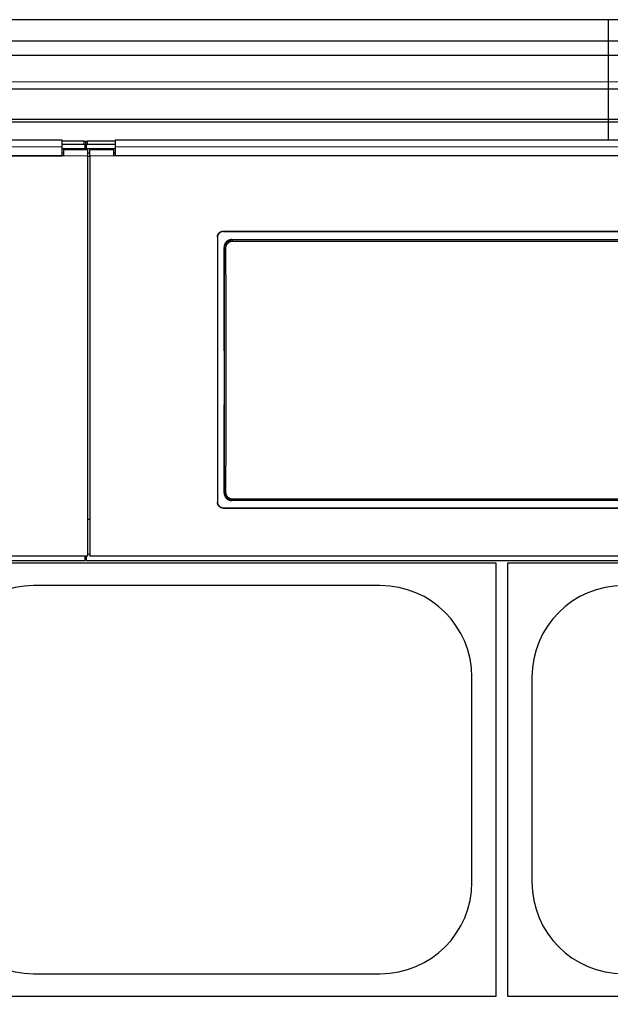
# Model space of a CAD drawing. Header units: inches. Extents: x 0 to 20790, y -12 to 14700.
# Tile 115 of 256: x 3701 to 4192, y 10383 to 11201. Entities that reach past the tile are written whole.
import ezdxf

# ---------------------------------------------------------------- set-up
doc = ezdxf.new("R2010")
doc.units = ezdxf.units.IN
doc.layers.add('1', color=7, linetype='Continuous', true_color=0xffffff)
doc.layers.add('254', color=7, linetype='Continuous', true_color=0xffffff)
doc.styles.add('latin_extended', font='simplex.shx')
doc.dimstyles.get("Standard").update_dxf_attribs({"dimtxt": 0.18, "dimasz": 0.18, "dimexe": 0.18, "dimexo": 0.0625, "dimgap": 0.09, "dimtad": 0, "dimtih": 1, "dimtoh": 1, "dimdec": 4, "dimzin": 0, "dimdsep": 46, "dimtxsty": 'Standard', "dimcen": 0.09, "dimadec": 0, "dimazin": 0, "dimtfac": 1, "dimtdec": 4, "dimtofl": 0, "dimtmove": 0, "dimatfit": 3, "dimfxl": 1, "dimtolj": 1, "dimtzin": 0, "dimarcsym": 0})

# ---------------------------------------------------------------- blocks, each defined once
blk = doc.blocks.new('_U4')
at = {"layer": '254', "color": 3, "linetype": 'Continuous', "lineweight": 13, "transparency": 16777216}
for p, q in [((1196.91, 10968.48), (1196.91, 7971.96)), ((8181.91, 9131.48), (8181.91, 7971.96)), ((1319.41, 8006.96), (8059.41, 8006.96))]:
    blk.add_line(p, q, dxfattribs=at)
at = {"layer": '254', "color": 3, "transparency": 16777216}
for points in [[(1319.41, 8027.37), (1319.41, 7986.54), (1196.91, 8006.96)], [(8059.41, 7986.54), (8059.41, 8027.37), (8181.91, 8006.96)]]:
    blk.add_solid(points, dxfattribs=at)
at = {"layer": 'Defpoints', "color": 0, "transparency": 16777216}
for p in [(1196.91, 11003.48), (8181.91, 9166.48), (8181.91, 8006.96)]:
    blk.add_point(p, dxfattribs=at)
at = {"layer": '254', "color": 2, "lineweight": 13, "transparency": 16777216, "insert": (4473.58, 8190.71), "char_height": 122.5, "attachment_point": 1, "style": 'latin_extended'}
blk.add_mtext('\\A1;6985', dxfattribs=at)

msp = doc.modelspace()

# ---------------------------------------------------------------- linework, layer by layer
at = {"layer": '1', "color": 2, "linetype": 'Continuous', "lineweight": 25}
for p, q in [((4190.415, 11200.85), (3213.415, 11200.85)), ((4190.415, 11183.038), (4190.415, 11200.85)), ((4190.415, 11183.038), (4190.415, 11200.85)), ((5167.415, 11200.85), (4190.415, 11200.85)), ((4190.415, 11183.038), (3213.415, 11183.038)), ((4190.415, 11171.078), (4190.415, 11183.038)), ((4190.415, 11171.078), (4190.415, 11183.038)), ((5167.415, 11183.038), (4190.415, 11183.038)), ((4190.415, 11171.078), (3213.415, 11171.078)), ((4190.415, 11149.215), (4190.415, 11171.078)), ((4190.415, 11149.215), (4190.415, 11171.078)), ((5167.415, 11171.078), (4190.415, 11171.078)), ((4190.415, 11143.495), (4190.415, 11149.215)), ((4190.415, 11143.495), (4190.415, 11149.215)), ((3213.415, 11143.495), (4190.415, 11143.495)), ((4190.415, 11117.953), (4190.415, 11143.495)), ((4190.415, 11143.495), (5167.415, 11143.495)), ((4190.415, 11117.953), (4190.415, 11143.495)), ((4190.415, 11117.953), (3213.415, 11117.953)), ((4190.415, 11115.688), (4190.415, 11117.953)), ((4190.415, 11115.688), (4190.415, 11117.953)), ((5167.415, 11117.953), (4190.415, 11117.953)), ((4190.415, 11115.688), (3213.415, 11115.688)), ((4190.415, 11100.747), (4190.415, 11115.688)), ((4190.415, 11100.747), (4190.415, 11115.688)), ((5167.415, 11115.688), (4190.415, 11115.688)), ((3736.665, 11100.747), (3153.665, 11100.747)), ((3736.665, 11095.374), (3736.665, 11100.747)), ((3754.665, 11099.943), (3736.665, 11099.943)), ((3780.665, 11099.943), (3757.665, 11099.943)), ((3780.665, 11100.747), (3780.665, 11095.374)), ((4363.665, 11100.747), (3780.665, 11100.747)), ((3755.665, 11093.641), (3736.662, 11093.641)), ((3754.665, 11097.345), (3736.665, 11097.345)), ((3736.665, 11087.861), (3736.665, 11095.374)), ((3737.665, 11092.935), (3737.665, 11087.856)), ((3757.665, 11092.935), (3737.665, 11092.935)), ((3757.039, 11099.837), (3755.268, 11099.837)), ((3756.657, 11098.089), (3755.65, 11098.089)), ((3755.665, 11099.443), (3755.665, 11096.845)), ((3755.665, 11093.641), (3755.665, 11096.845)), ((3756.665, 11093.641), (3755.665, 11093.641)), ((3756.665, 11096.845), (3756.665, 11099.443)), ((3756.665, 11096.845), (3756.665, 11093.641)), ((3780.666, 11093.641), (3756.665, 11093.641)), ((3780.665, 11097.345), (3757.665, 11097.345)), ((3757.665, 11092.935), (3757.665, 11087.856)), ((3759.665, 11087.856), (3759.665, 11092.935)), ((3779.665, 11092.935), (3759.665, 11092.935)), ((3779.665, 11087.856), (3779.665, 11092.935)), ((3780.665, 11095.374), (3780.665, 11087.861)), ((3737.665, 11087.856), (3152.665, 11087.856)), ((3153.665, 11087.861), (3736.665, 11087.861)), ((3737.665, 11089.935), (3736.665, 11089.935)), ((3759.665, 11089.935), (3757.665, 11089.935)), ((3757.665, 11087.856), (3757.665, 10755.486)), ((3759.665, 11087.856), (3759.665, 10755.486)), ((3780.665, 11089.935), (3779.665, 11089.935)), ((4364.665, 11087.856), (3779.665, 11087.856)), ((4363.665, 11087.861), (3780.665, 11087.861)), ((3865.665, 11020.377), (3865.665, 10800.304)), ((3870.665, 11025.353), (4272.665, 11025.353)), ((3870.665, 11025.048), (4272.665, 11025.048)), ((3877.579, 11018.29), (4266.751, 11018.29)), ((4266.688, 10801.636), (3877.642, 10801.636)), ((3870.665, 10795.593), (4272.665, 10795.593)), ((3870.665, 10795.324), (4272.665, 10795.324)), ((3759.665, 10785.883), (3757.665, 10785.883)), ((2505.665, 10751.899), (3755.665, 10751.899)), ((3757.665, 10755.486), (3132.665, 10755.486)), ((3616.915, 10749.981), (4096.915, 10749.981)), ((3755.665, 10751.899), (3755.665, 10755.486)), ((3755.665, 10754.899), (3756.665, 10754.899)), ((3756.665, 10755.486), (3756.665, 10751.899)), ((3756.665, 10751.899), (4384.665, 10751.899)), ((4384.665, 10755.486), (3759.665, 10755.486)), ((4096.915, 10749.981), (4096.915, 10389.981)), ((4106.915, 10749.981), (4586.915, 10749.981)), ((4106.915, 10389.981), (4106.915, 10749.981)), ((4000.915, 10731.081), (3712.915, 10731.081)), ((4077.015, 10484.981), (4077.015, 10654.981)), ((4126.815, 10654.981), (4126.815, 10484.981)), ((3712.915, 10408.881), (4000.915, 10408.881)), ((4096.915, 10389.981), (3616.915, 10389.981)), ((4586.915, 10389.981), (4106.915, 10389.981))]:
    msp.add_line(p, q, dxfattribs=at)
at = {"layer": '1', "color": 110, "linetype": 'Continuous', "lineweight": 13}
for p, q in [((4190.415, 11149.215), (3213.415, 11149.215)), ((5167.415, 11149.215), (4190.415, 11149.215)), ((3754.665, 11097.345), (3754.665, 11099.943)), ((3757.665, 11099.943), (3757.665, 11097.345)), ((3757.665, 11087.856), (3737.665, 11087.856)), ((3779.665, 11087.856), (3759.665, 11087.856)), ((3870.665, 11025.353), (3870.665, 11025.048)), ((3877.579, 11018.29), (3878.137, 11017.732)), ((3871.671, 11011.216), (3871.12, 11011.767)), ((3878.137, 11017.732), (3878.137, 11016.822)), ((3878.137, 11017.732), (4266.193, 11017.732)), ((4266.193, 11016.822), (3878.137, 11016.822)), ((3871.179, 10808.155), (3871.671, 10808.647)), ((3878.137, 10802.131), (3877.642, 10801.636)), ((3878.137, 10803.04), (4266.193, 10803.04)), ((3878.137, 10802.131), (3878.137, 10803.04)), ((4266.193, 10802.131), (3878.137, 10802.131)), ((3870.665, 10795.593), (3870.665, 10795.324)), ((3759.667, 10757.168), (3757.666, 10757.168))]:
    msp.add_line(p, q, dxfattribs=at)
at = {"layer": '1', "color": 2, "linetype": 'Continuous', "lineweight": 25}
for centre, start, end in [((3712.915, 10654.981), 90, 180), ((4000.915, 10654.981), 0, 90), ((4202.915, 10654.981), 90, 180), ((3712.915, 10484.981), 180, 270), ((4000.915, 10484.981), 270, 0), ((4202.915, 10484.981), 180, 270)]:
    msp.add_arc(centre, 76.1, start, end, dxfattribs=at)
for centre, major_axis, ratio, start_param, end_param in [((3754.665, 11099.443), (-1, 0), 0.5, 3.1415927, 4.712389), ((3757.665, 11099.443), (-1, 0), 0.5, 4.712389, 6.2831853), ((3754.665, 11096.845), (1, 0), 0.5, 0, 1.5707963), ((3757.665, 11096.845), (1, 0), 0.5, 1.5707963, 3.1415927), ((3808.488, 10903.321), (0, 1200), 0.0524078, 4.6330009, 4.8028843)]:
    msp.add_ellipse(centre, major_axis=major_axis, ratio=ratio, start_param=start_param, end_param=end_param, dxfattribs=at)
at = {"layer": '1', "color": 110, "linetype": 'Continuous', "lineweight": 13}
for centre, major_axis, ratio, start_param, end_param in [((3872.669, 11011.216), (1, 0.004), 0.0844733, 1.570421, 3.0890448), ((3809.058, 10909.931), (0, 1199), 0.0524078, 4.6278141, 4.7969639), ((3810.057, 10909.931), (0, 1200), 0.0523641, 4.6278141, 4.7969639), ((3872.669, 10808.647), (1, -0.004), 0.0844733, 3.1941405, 4.7127643)]:
    msp.add_ellipse(centre, major_axis=major_axis, ratio=ratio, start_param=start_param, end_param=end_param, dxfattribs=at)
for points, degree in [([(3736.665, 11095.374), (3153.665, 11095.374)], 1), ([(4363.665, 11095.374), (3780.665, 11095.374)], 1), ([(3759.665, 11087.391), (3758.998, 11087.391), (3758.332, 11087.391), (3757.665, 11087.391)], 3)]:
    msp.add_open_spline(points, degree=degree, dxfattribs=at)
at = {"layer": '1', "color": 2, "linetype": 'Continuous', "lineweight": 25}
for points, knots in [([(3865.665, 11020.377), (3865.665, 11020.542), (3865.673, 11020.705), (3865.705, 11021.028), (3865.753, 11021.348), (3865.832, 11021.663), (3865.891, 11021.859), (3865.904, 11021.898), (3865.929, 11021.975), (3865.943, 11022.014), (3865.985, 11022.13), (3866.014, 11022.206), (3866.108, 11022.432), (3866.248, 11022.726), (3866.415, 11023.004), (3866.551, 11023.206), (3866.598, 11023.273), (3866.671, 11023.371), (3866.696, 11023.404), (3866.747, 11023.469), (3866.772, 11023.501), (3866.903, 11023.659), (3867.013, 11023.78), (3867.243, 11024.009), (3867.484, 11024.227), (3867.746, 11024.421), (3867.917, 11024.534), (3867.952, 11024.557), (3868.021, 11024.601), (3868.056, 11024.622), (3868.162, 11024.686), (3868.233, 11024.726), (3868.45, 11024.841), (3868.744, 11024.98), (3869.051, 11025.089), (3869.285, 11025.16), (3869.364, 11025.182), (3869.524, 11025.222), (3869.604, 11025.24), (3869.847, 11025.288), (3870.171, 11025.337), (3870.5, 11025.353), (3870.665, 11025.353)], [0, 0, 0, 0, 0.0625, 0.0625, 0.125, 0.1875, 0.1875, 0.203125, 0.203125, 0.21875, 0.21875, 0.25, 0.25, 0.3125, 0.375, 0.375, 0.40625, 0.40625, 0.421875, 0.421875, 0.4375, 0.4375, 0.5, 0.5, 0.5625, 0.625, 0.625, 0.640625, 0.640625, 0.65625, 0.65625, 0.6875, 0.6875, 0.75, 0.8125, 0.8125, 0.84375, 0.84375, 0.875, 0.875, 0.9375, 1, 1, 1, 1]), ([(3870.665, 11025.048), (3870.5, 11025.048), (3870.336, 11025.04), (3870.011, 11025.008), (3869.689, 11024.961), (3869.373, 11024.882), (3869.177, 11024.823), (3869.137, 11024.811), (3869.059, 11024.785), (3869.02, 11024.772), (3868.904, 11024.73), (3868.827, 11024.701), (3868.6, 11024.607), (3868.305, 11024.469), (3868.026, 11024.302), (3867.822, 11024.167), (3867.722, 11024.097), (3867.624, 11024.023), (3867.559, 11023.972), (3867.526, 11023.947), (3867.367, 11023.817), (3867.246, 11023.707), (3867.015, 11023.478), (3866.797, 11023.238), (3866.602, 11022.977), (3866.487, 11022.808), (3866.465, 11022.773), (3866.421, 11022.704), (3866.399, 11022.669), (3866.336, 11022.564), (3866.295, 11022.493), (3866.179, 11022.278), (3866.04, 11021.984), (3865.93, 11021.679), (3865.858, 11021.446), (3865.836, 11021.367), (3865.796, 11021.209), (3865.778, 11021.128), (3865.73, 11020.887), (3865.681, 11020.564), (3865.665, 11020.237), (3865.665, 11020.073)], [0, 0, 0, 0, 0.0625, 0.0625, 0.125, 0.1875, 0.1875, 0.203125, 0.203125, 0.21875, 0.21875, 0.25, 0.25, 0.3125, 0.375, 0.375, 0.40625, 0.421875, 0.421875, 0.4375, 0.4375, 0.5, 0.5, 0.5625, 0.625, 0.625, 0.640625, 0.640625, 0.65625, 0.65625, 0.6875, 0.6875, 0.75, 0.8125, 0.8125, 0.84375, 0.84375, 0.875, 0.875, 0.9375, 1, 1, 1, 1]), ([(3877.579, 11018.29), (3877.364, 11018.29), (3877.151, 11018.279), (3876.728, 11018.237), (3876.518, 11018.206), (3876.102, 11018.123), (3875.896, 11018.071), (3875.641, 11017.993), (3875.59, 11017.977), (3875.488, 11017.943), (3875.437, 11017.925), (3875.286, 11017.87), (3875.187, 11017.832), (3874.892, 11017.708), (3874.509, 11017.525), (3874.147, 11017.306), (3873.882, 11017.128), (3873.796, 11017.066), (3873.668, 11016.97), (3873.625, 11016.937), (3873.541, 11016.871), (3873.499, 11016.837), (3873.294, 11016.666), (3873.137, 11016.522), (3872.84, 11016.221), (3872.699, 11016.063), (3872.433, 11015.734), (3872.307, 11015.562), (3872.161, 11015.339), (3872.132, 11015.294), (3872.075, 11015.203), (3871.992, 11015.066), (3871.915, 11014.927), (3871.767, 11014.645), (3871.589, 11014.262), (3871.449, 11013.862), (3871.359, 11013.557), (3871.331, 11013.454), (3871.293, 11013.298), (3871.281, 11013.246), (3871.258, 11013.142), (3871.248, 11013.09), (3871.197, 11012.828), (3871.137, 11012.407), (3871.119, 11011.981), (3871.12, 11011.767)], [0, 0, 0, 0, 0.0625, 0.0625, 0.125, 0.125, 0.1875, 0.1875, 0.203125, 0.203125, 0.21875, 0.21875, 0.25, 0.25, 0.3125, 0.375, 0.375, 0.40625, 0.40625, 0.421875, 0.421875, 0.4375, 0.4375, 0.5, 0.5, 0.5625, 0.5625, 0.625, 0.625, 0.640625, 0.640625, 0.65625, 0.6875, 0.6875, 0.75, 0.8125, 0.8125, 0.84375, 0.84375, 0.859375, 0.859375, 0.875, 0.875, 0.9375, 1, 1, 1, 1]), ([(3871.179, 10808.155), (3871.178, 10807.941), (3871.188, 10807.728), (3871.227, 10807.307), (3871.257, 10807.098), (3871.336, 10806.683), (3871.386, 10806.477), (3871.462, 10806.222), (3871.477, 10806.171), (3871.51, 10806.07), (3871.527, 10806.019), (3871.58, 10805.867), (3871.618, 10805.768), (3871.738, 10805.472), (3871.916, 10805.088), (3872.131, 10804.724), (3872.305, 10804.458), (3872.366, 10804.371), (3872.46, 10804.242), (3872.492, 10804.199), (3872.557, 10804.114), (3872.59, 10804.072), (3872.758, 10803.864), (3872.9, 10803.705), (3873.198, 10803.404), (3873.353, 10803.261), (3873.679, 10802.99), (3873.848, 10802.863), (3874.069, 10802.713), (3874.114, 10802.684), (3874.204, 10802.626), (3874.25, 10802.598), (3874.387, 10802.514), (3874.48, 10802.461), (3874.761, 10802.31), (3875.143, 10802.127), (3875.542, 10801.982), (3875.847, 10801.889), (3875.949, 10801.86), (3876.105, 10801.821), (3876.157, 10801.808), (3876.261, 10801.784), (3876.314, 10801.773), (3876.577, 10801.72), (3877, 10801.657), (3877.427, 10801.636), (3877.642, 10801.636)], [0, 0, 0, 0, 0.0625, 0.0625, 0.125, 0.125, 0.1875, 0.1875, 0.203125, 0.203125, 0.21875, 0.21875, 0.25, 0.25, 0.3125, 0.375, 0.375, 0.40625, 0.40625, 0.421875, 0.421875, 0.4375, 0.4375, 0.5, 0.5, 0.5625, 0.5625, 0.625, 0.625, 0.640625, 0.640625, 0.65625, 0.65625, 0.6875, 0.6875, 0.75, 0.8125, 0.8125, 0.84375, 0.84375, 0.859375, 0.859375, 0.875, 0.875, 0.9375, 1, 1, 1, 1]), ([(3871.671, 10808.647), (3871.67, 10808.432), (3871.69, 10808.006), (3871.75, 10807.584), (3871.802, 10807.321), (3871.812, 10807.269), (3871.836, 10807.164), (3871.872, 10807.008), (3871.914, 10806.855), (3872.005, 10806.55), (3872.145, 10806.151), (3872.324, 10805.767), (3872.473, 10805.485), (3872.525, 10805.392), (3872.607, 10805.254), (3872.635, 10805.208), (3872.692, 10805.117), (3872.721, 10805.072), (3872.868, 10804.85), (3873.119, 10804.509), (3873.401, 10804.194), (3873.625, 10803.968), (3873.702, 10803.894), (3873.82, 10803.786), (3873.859, 10803.751), (3873.94, 10803.681), (3873.981, 10803.646), (3874.187, 10803.475), (3874.358, 10803.348), (3874.71, 10803.111), (3874.891, 10803.002), (3875.264, 10802.801), (3875.455, 10802.71), (3875.702, 10802.607), (3875.751, 10802.587), (3875.851, 10802.548), (3875.902, 10802.53), (3876.053, 10802.475), (3876.154, 10802.442), (3876.459, 10802.349), (3876.869, 10802.246), (3877.287, 10802.183), (3877.709, 10802.141), (3877.922, 10802.131), (3878.137, 10802.131)], [0, 0, 0, 0, 0.0625, 0.125, 0.125, 0.140625, 0.140625, 0.15625, 0.1875, 0.1875, 0.25, 0.3125, 0.3125, 0.34375, 0.34375, 0.359375, 0.359375, 0.375, 0.375, 0.4375, 0.5, 0.5, 0.53125, 0.53125, 0.546875, 0.546875, 0.5625, 0.5625, 0.625, 0.625, 0.6875, 0.6875, 0.75, 0.75, 0.765625, 0.765625, 0.78125, 0.78125, 0.8125, 0.8125, 0.875, 0.9375, 0.9375, 1, 1, 1, 1]), ([(3865.665, 10800.574), (3865.665, 10800.409), (3865.673, 10800.246), (3865.705, 10799.923), (3865.753, 10799.602), (3865.832, 10799.286), (3865.891, 10799.091), (3865.904, 10799.052), (3865.929, 10798.974), (3865.943, 10798.935), (3865.985, 10798.819), (3866.014, 10798.743), (3866.108, 10798.517), (3866.248, 10798.223), (3866.415, 10797.945), (3866.551, 10797.742), (3866.598, 10797.675), (3866.671, 10797.577), (3866.696, 10797.544), (3866.747, 10797.479), (3866.772, 10797.447), (3866.903, 10797.289), (3867.013, 10797.168), (3867.243, 10796.938), (3867.484, 10796.72), (3867.746, 10796.526), (3867.917, 10796.412), (3867.952, 10796.39), (3868.021, 10796.346), (3868.056, 10796.324), (3868.162, 10796.261), (3868.233, 10796.221), (3868.45, 10796.105), (3868.744, 10795.966), (3869.051, 10795.857), (3869.285, 10795.786), (3869.364, 10795.764), (3869.524, 10795.724), (3869.604, 10795.706), (3869.847, 10795.657), (3870.171, 10795.609), (3870.5, 10795.593), (3870.665, 10795.593)], [0, 0, 0, 0, 0.0625, 0.0625, 0.125, 0.1875, 0.1875, 0.203125, 0.203125, 0.21875, 0.21875, 0.25, 0.25, 0.3125, 0.375, 0.375, 0.40625, 0.40625, 0.421875, 0.421875, 0.4375, 0.4375, 0.5, 0.5, 0.5625, 0.625, 0.625, 0.640625, 0.640625, 0.65625, 0.65625, 0.6875, 0.6875, 0.75, 0.8125, 0.8125, 0.84375, 0.84375, 0.875, 0.875, 0.9375, 1, 1, 1, 1]), ([(3870.665, 10795.324), (3870.5, 10795.324), (3870.336, 10795.332), (3870.011, 10795.364), (3869.689, 10795.411), (3869.373, 10795.49), (3869.177, 10795.549), (3869.137, 10795.562), (3869.059, 10795.587), (3869.02, 10795.601), (3868.904, 10795.642), (3868.827, 10795.672), (3868.6, 10795.765), (3868.305, 10795.904), (3868.026, 10796.071), (3867.822, 10796.206), (3867.722, 10796.276), (3867.624, 10796.351), (3867.559, 10796.401), (3867.526, 10796.427), (3867.367, 10796.557), (3867.246, 10796.666), (3867.015, 10796.896), (3866.797, 10797.136), (3866.602, 10797.397), (3866.487, 10797.567), (3866.465, 10797.601), (3866.421, 10797.671), (3866.399, 10797.706), (3866.336, 10797.811), (3866.295, 10797.882), (3866.179, 10798.098), (3866.04, 10798.391), (3865.93, 10798.697), (3865.858, 10798.93), (3865.836, 10799.009), (3865.796, 10799.168), (3865.778, 10799.248), (3865.73, 10799.489), (3865.681, 10799.813), (3865.665, 10800.14), (3865.665, 10800.304)], [0, 0, 0, 0, 0.0625, 0.0625, 0.125, 0.1875, 0.1875, 0.203125, 0.203125, 0.21875, 0.21875, 0.25, 0.25, 0.3125, 0.375, 0.375, 0.40625, 0.421875, 0.421875, 0.4375, 0.4375, 0.5, 0.5, 0.5625, 0.625, 0.625, 0.640625, 0.640625, 0.65625, 0.65625, 0.6875, 0.6875, 0.75, 0.8125, 0.8125, 0.84375, 0.84375, 0.875, 0.875, 0.9375, 1, 1, 1, 1])]:
    msp.add_open_spline(points, degree=3, knots=knots, dxfattribs=at)
at = {"layer": '1', "color": 110, "linetype": 'Continuous', "lineweight": 13}
for points, knots in [([(3878.137, 11017.732), (3877.922, 11017.732), (3877.495, 11017.71), (3877.072, 11017.647), (3876.809, 11017.594), (3876.756, 11017.583), (3876.652, 11017.559), (3876.496, 11017.521), (3876.342, 11017.478), (3876.038, 11017.385), (3875.64, 11017.241), (3875.257, 11017.058), (3875.023, 11016.931), (3874.976, 11016.905), (3874.883, 11016.852), (3874.837, 11016.825), (3874.7, 11016.742), (3874.61, 11016.684), (3874.345, 11016.505), (3874.006, 11016.251), (3873.694, 11015.965), (3873.471, 11015.739), (3873.398, 11015.661), (3873.291, 11015.542), (3873.256, 11015.502), (3873.187, 11015.421), (3873.153, 11015.379), (3872.984, 11015.171), (3872.859, 11015), (3872.626, 11014.646), (3872.411, 11014.282), (3872.232, 11013.898), (3872.132, 11013.651), (3872.113, 11013.601), (3872.075, 11013.501), (3872.056, 11013.451), (3872.003, 11013.3), (3871.97, 11013.198), (3871.88, 11012.893), (3871.78, 11012.482), (3871.72, 11012.064), (3871.68, 11011.642), (3871.67, 11011.43), (3871.671, 11011.216)], [0, 0, 0, 0, 0.0625, 0.125, 0.125, 0.140625, 0.140625, 0.15625, 0.1875, 0.1875, 0.25, 0.3125, 0.3125, 0.328125, 0.328125, 0.34375, 0.34375, 0.375, 0.375, 0.4375, 0.5, 0.5, 0.53125, 0.53125, 0.546875, 0.546875, 0.5625, 0.5625, 0.625, 0.625, 0.6875, 0.75, 0.75, 0.765625, 0.765625, 0.78125, 0.78125, 0.8125, 0.8125, 0.875, 0.9375, 0.9375, 1, 1, 1, 1]), ([(3878.137, 11016.822), (3877.955, 11016.822), (3877.593, 11016.804), (3877.234, 11016.751), (3877.012, 11016.706), (3876.967, 11016.696), (3876.879, 11016.676), (3876.835, 11016.665), (3876.703, 11016.632), (3876.617, 11016.608), (3876.359, 11016.528), (3876.022, 11016.406), (3875.698, 11016.251), (3875.499, 11016.143), (3875.46, 11016.121), (3875.381, 11016.076), (3875.342, 11016.053), (3875.226, 11015.983), (3875.149, 11015.934), (3874.926, 11015.782), (3874.639, 11015.566), (3874.375, 11015.323), (3874.186, 11015.132), (3874.094, 11015.033), (3874.005, 11014.931), (3873.947, 11014.862), (3873.918, 11014.827), (3873.775, 11014.65), (3873.67, 11014.505), (3873.473, 11014.205), (3873.292, 11013.897), (3873.141, 11013.571), (3873.057, 11013.363), (3873.04, 11013.321), (3873.008, 11013.236), (3872.993, 11013.193), (3872.948, 11013.065), (3872.921, 11012.979), (3872.844, 11012.72), (3872.76, 11012.373), (3872.71, 11012.019), (3872.685, 11011.751), (3872.676, 11011.616), (3872.671, 11011.481), (3872.67, 11011.391), (3872.669, 11011.345), (3872.669, 11011.3)], [0, 0, 0, 0, 0.0625, 0.125, 0.125, 0.140625, 0.140625, 0.15625, 0.15625, 0.1875, 0.1875, 0.25, 0.3125, 0.3125, 0.328125, 0.328125, 0.34375, 0.34375, 0.375, 0.375, 0.4375, 0.5, 0.5, 0.53125, 0.546875, 0.546875, 0.5625, 0.5625, 0.625, 0.625, 0.6875, 0.75, 0.75, 0.765625, 0.765625, 0.78125, 0.78125, 0.8125, 0.8125, 0.875, 0.9375, 0.9375, 0.96875, 0.984375, 0.984375, 1, 1, 1, 1]), ([(3872.669, 10808.562), (3872.669, 10808.381), (3872.685, 10808.02), (3872.736, 10807.663), (3872.778, 10807.441), (3872.787, 10807.397), (3872.807, 10807.308), (3872.817, 10807.264), (3872.849, 10807.133), (3872.872, 10807.046), (3872.949, 10806.788), (3873.067, 10806.451), (3873.218, 10806.126), (3873.343, 10805.887), (3873.387, 10805.808), (3873.456, 10805.691), (3873.48, 10805.652), (3873.527, 10805.575), (3873.552, 10805.537), (3873.676, 10805.349), (3873.887, 10805.059), (3874.126, 10804.792), (3874.315, 10804.601), (3874.412, 10804.507), (3874.513, 10804.417), (3874.581, 10804.357), (3874.615, 10804.328), (3874.79, 10804.183), (3874.934, 10804.075), (3875.231, 10803.874), (3875.385, 10803.781), (3875.7, 10803.61), (3875.862, 10803.533), (3876.071, 10803.445), (3876.113, 10803.428), (3876.197, 10803.396), (3876.24, 10803.38), (3876.368, 10803.333), (3876.454, 10803.305), (3876.712, 10803.226), (3877.06, 10803.138), (3877.415, 10803.085), (3877.684, 10803.058), (3877.774, 10803.051), (3877.955, 10803.042), (3878.046, 10803.04), (3878.137, 10803.04)], [0, 0, 0, 0, 0.0625, 0.125, 0.125, 0.140625, 0.140625, 0.15625, 0.15625, 0.1875, 0.1875, 0.25, 0.3125, 0.3125, 0.34375, 0.34375, 0.359375, 0.359375, 0.375, 0.375, 0.4375, 0.5, 0.5, 0.53125, 0.546875, 0.546875, 0.5625, 0.5625, 0.625, 0.625, 0.6875, 0.6875, 0.75, 0.75, 0.765625, 0.765625, 0.78125, 0.78125, 0.8125, 0.8125, 0.875, 0.9375, 0.9375, 0.96875, 0.96875, 1, 1, 1, 1])]:
    msp.add_open_spline(points, degree=3, knots=knots, dxfattribs=at)

# ---------------------------------------------------------------- dimensions: what is measured, and where the dimension line sits
at = {"layer": '254', "color": 2, "linetype": 'Continuous', "lineweight": 13}
dim = msp.add_linear_dim(base=(8181.915, 8006.958), p1=(1196.915, 11003.48), p2=(8181.915, 9166.481), dimstyle='Standard', override={"dimscale": 35, "dimtxt": 3.5, "dimasz": 3.5, "dimexe": 1, "dimexo": 1, "dimgap": 1.75, "dimtad": 1, "dimtih": 1, "dimtoh": 0, "dimdec": 2, "dimlfac": 1, "dimzin": 8, "dimdsep": 46, "dimlunit": 2, "dimtxsty": 'latin_extended', "dimsah": 1, "dimse1": 0, "dimse2": 0, "dimsd1": 0, "dimsd2": 0, "dimclrd": 3, "dimclre": 3, "dimclrt": 2, "dimtol": 0, "dimtm": -0.1, "dimtfac": 0.714286, "dimtdec": 3, "dimtofl": 1, "dimtmove": 0, "dimtzin": 8, "dimlwd": 13, "dimlwe": 13}, dxfattribs=at)
dim.commit()
dim.dimension.update_dxf_attribs({"geometry": '_U4', "text_midpoint": (4689.415, 8006.958), "dimtype": 160})

doc.saveas('drawing.dxf')
